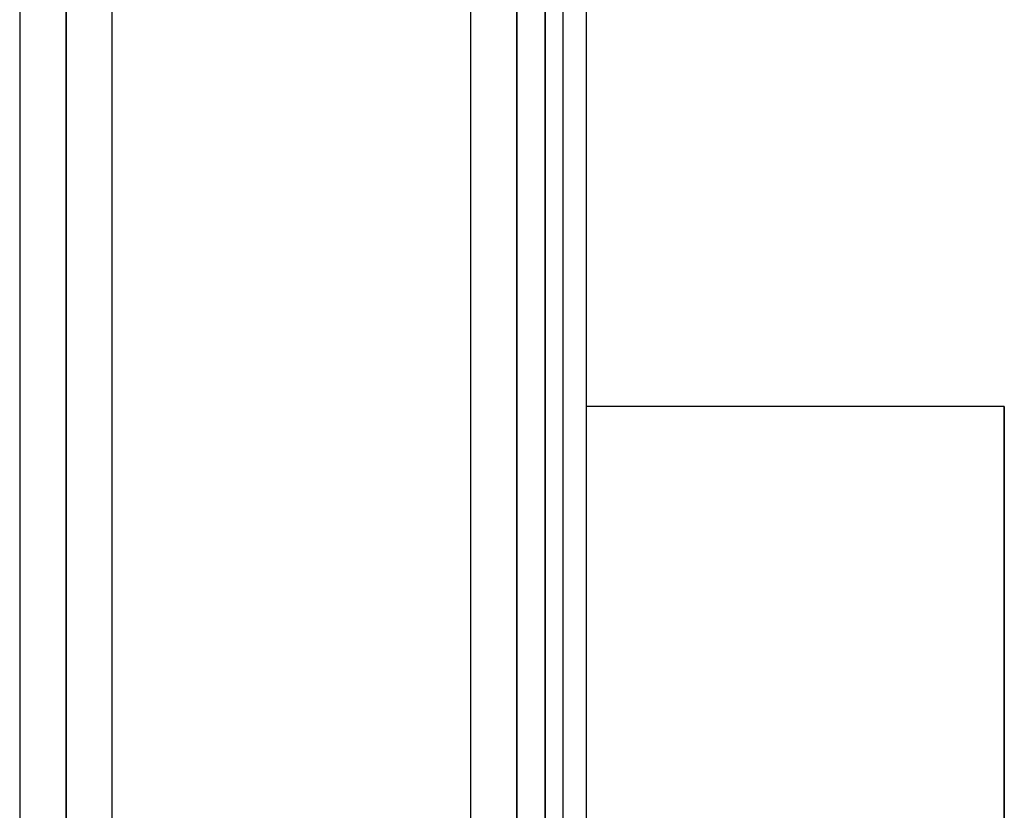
# Model space of a CAD drawing. Header units: millimetres. Extents: x -100 to 123, y -288 to 288.
# Tile 46 of 72: x 41 to 65, y 44 to 64. Entities that reach past the tile are written whole.
import ezdxf

# ---------------------------------------------------------------- set-up
doc = ezdxf.new("R2010")
doc.units = ezdxf.units.MM
doc.layers.add('MAIN-1', color=7, linetype='Continuous')
doc.layers.add('MAIN-2', color=7, linetype='Continuous')

msp = doc.modelspace()

# ---------------------------------------------------------------- linework, layer by layer
at = {"layer": 'MAIN-1'}
for p, q in [((42.305, 0), (42.305, 163.851)), ((41.175, 163.11), (41.175, 0)), ((43.435, 0), (43.435, 163.059)), ((53.305, 0), (53.305, 155.857)), ((54.435, 0), (54.435, 155.254)), ((52.175, 155.118), (52.175, 0)), ((55, 70.19), (55, -70.19)), ((65.2, 54.24), (55, 54.24)), ((65.2, 54.24), (65.2, 0))]:
    msp.add_line(p, q, dxfattribs=at)
at = {"layer": 'MAIN-2'}
for p, q in [((42.305, 163.851), (42.305, 0)), ((42.305, 162.301), (42.305, 0)), ((42.305, 0), (42.305, 162.301)), ((53.305, 155.857), (53.305, 0)), ((53.305, 154.141), (53.305, 0)), ((53.305, 0), (53.305, 154.141)), ((53.305, 0), (53.305, 143.269)), ((53.305, 143.269), (53.305, 0)), ((53.305, 141.67), (53.305, 0)), ((53.305, 0), (53.305, 141.67)), ((53.305, 0), (53.305, 130.796)), ((53.305, 130.796), (53.305, 0)), ((53.305, 129.197), (53.305, 0)), ((53.305, 0), (53.305, 129.197)), ((53.305, 0), (53.305, 118.323)), ((53.305, 118.323), (53.305, 0)), ((53.305, 116.724), (53.305, 0)), ((53.305, 0), (53.305, 116.724)), ((53.305, 0), (53.305, 105.848)), ((53.305, 105.848), (53.305, 0)), ((53.305, 104.248), (53.305, 0)), ((53.305, 0), (53.305, 104.248)), ((53.305, 0), (53.305, 93.37)), ((53.305, 93.37), (53.305, 0)), ((53.305, 91.77), (53.305, 0)), ((53.305, 0), (53.305, 91.77)), ((53.305, 0), (53.305, 80.888)), ((53.305, 80.888), (53.305, 0)), ((53.305, 79.486), (53.305, 0)), ((53.305, 0), (53.305, 79.486)), ((42.305, 0), (42.305, 72.98)), ((42.305, 72.98), (42.305, 0)), ((42.305, 71.489), (42.305, 0)), ((42.305, 0), (42.305, 71.489)), ((54, 71.19), (54, 0)), ((54, 0), (54, 71.19)), ((65.2, 0), (65.2, 54.24))]:
    msp.add_line(p, q, dxfattribs=at)

doc.saveas('drawing.dxf')
